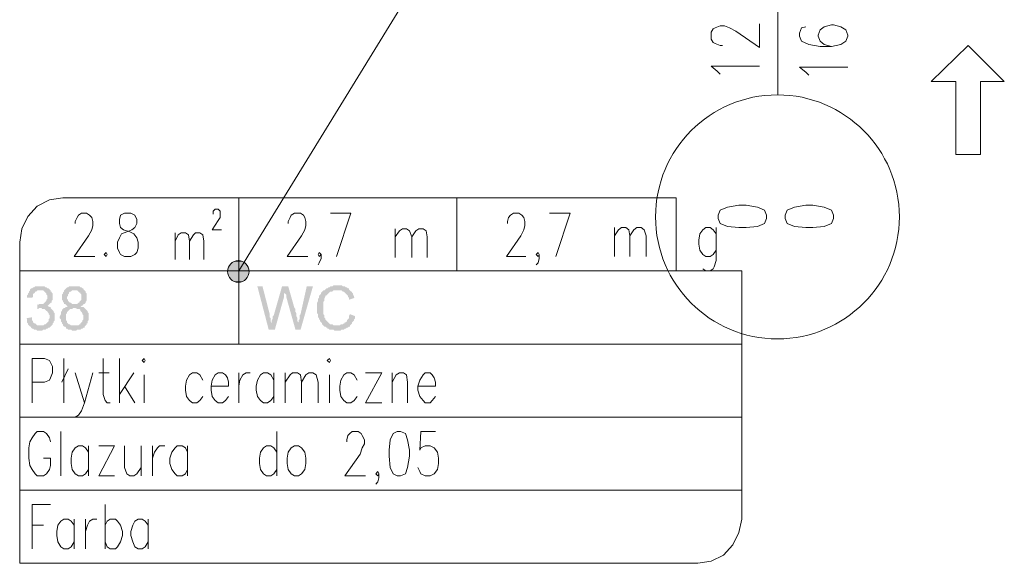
# Model space of a CAD drawing. Header units: millimetres. Extents: x -1096 to 3960, y -1899 to 666.
# Tile 55 of 75: x 3474 to 3677, y -1547 to -1435. Entities that reach past the tile are written whole.
import ezdxf

# ---------------------------------------------------------------- set-up
doc = ezdxf.new("R2010")
doc.units = ezdxf.units.MM
doc.layers.add('C00-00-00', color=7, linetype='Continuous')

msp = doc.modelspace()

# ---------------------------------------------------------------- hatches: boundary and pattern name
at = {"layer": 'C00-00-00'}
h = msp.add_hatch(color=256, dxfattribs=at)
h.dxf.hatch_style = 2
h.paths.add_polyline_path([(3517.908, -1484.721), (3517.061, -1485.569), (3521.084, -1485.569)])
h = msp.add_hatch(color=256, dxfattribs=at)
h.dxf.hatch_style = 2
h.paths.add_polyline_path([(3519.175, -1484.508), (3517.908, -1484.721), (3520.236, -1484.721)])
h = msp.add_hatch(color=256, dxfattribs=at)
h.dxf.hatch_style = 2
h.paths.add_polyline_path([(3517.908, -1484.721), (3520.236, -1484.721), (3521.084, -1485.569)])
h = msp.add_hatch(color=256, dxfattribs=at)
h.dxf.hatch_style = 2
h.paths.add_polyline_path([(3517.061, -1485.569), (3516.847, -1486.626), (3521.294, -1486.626)])
h = msp.add_hatch(color=256, dxfattribs=at)
h.dxf.hatch_style = 2
h.paths.add_polyline_path([(3516.847, -1486.626), (3517.061, -1487.897), (3521.084, -1487.897)])
h = msp.add_hatch(color=256, dxfattribs=at)
h.dxf.hatch_style = 2
h.paths.add_polyline_path([(3516.847, -1486.626), (3521.294, -1486.626), (3521.084, -1487.897)])
h = msp.add_hatch(color=256, dxfattribs=at)
h.dxf.hatch_style = 2
h.paths.add_polyline_path([(3517.061, -1485.569), (3521.084, -1485.569), (3521.294, -1486.626)])
h = msp.add_hatch(color=256, dxfattribs=at)
h.dxf.hatch_style = 2
h.paths.add_polyline_path([(3517.061, -1487.897), (3517.908, -1488.74), (3520.236, -1488.74)])
h = msp.add_hatch(color=256, dxfattribs=at)
h.dxf.hatch_style = 2
h.paths.add_polyline_path([(3517.061, -1487.897), (3521.084, -1487.897), (3520.236, -1488.74)])
h = msp.add_hatch(color=256, dxfattribs=at)
h.dxf.hatch_style = 2
h.paths.add_polyline_path([(3517.908, -1488.74), (3520.236, -1488.74), (3519.175, -1488.954)])
h = msp.add_hatch(color=256, dxfattribs=at)
h.dxf.hatch_style = 2
h.paths.add_polyline_path([(3476.206, -1490.435), (3476.206, -1490.649), (3475.992, -1490.859), (3475.992, -1491.069), (3475.782, -1491.282), (3475.782, -1491.492), (3475.572, -1491.706), (3475.572, -1492.13), (3476.629, -1492.13), (3476.839, -1491.916), (3476.839, -1491.282), (3477.053, -1491.282), (3477.263, -1491.069), (3477.263, -1490.859), (3477.477, -1490.859), (3477.687, -1490.649), (3478.324, -1490.649)])
h = msp.add_hatch(color=256, dxfattribs=at)
h.dxf.hatch_style = 2
h.paths.add_polyline_path([(3478.324, -1489.801), (3477.263, -1489.801), (3477.053, -1490.011), (3476.839, -1490.011), (3476.629, -1490.225), (3476.416, -1490.225), (3476.206, -1490.435), (3478.324, -1490.649), (3478.958, -1490.649), (3479.168, -1490.859), (3479.381, -1491.069), (3479.591, -1491.282), (3479.591, -1491.492), (3479.805, -1491.706), (3479.805, -1492.34), (3479.591, -1492.553), (3479.591, -1492.763), (3479.381, -1492.977), (3479.168, -1493.187), (3478.958, -1493.401), (3478.11, -1493.401), (3477.9, -1493.611), (3480.015, -1493.611), (3480.229, -1493.401), (3480.439, -1493.187), (3480.652, -1493.187), (3480.652, -1492.763), (3480.862, -1492.553), (3480.862, -1491.282), (3480.652, -1491.069), (3480.652, -1490.859), (3480.439, -1490.859), (3480.439, -1490.649), (3480.229, -1490.435), (3480.015, -1490.225), (3479.805, -1490.225), (3479.591, -1490.011), (3479.381, -1490.011), (3479.168, -1489.801), (3478.534, -1489.801)])
h = msp.add_hatch(color=256, dxfattribs=at)
h.dxf.hatch_style = 2
h.paths.add_polyline_path([(3485.309, -1489.801), (3484.248, -1489.801), (3484.038, -1490.011), (3483.828, -1490.011), (3483.614, -1490.225), (3483.404, -1490.435), (3483.191, -1490.649), (3483.191, -1490.859), (3482.981, -1491.069), (3482.981, -1491.282), (3482.767, -1491.492), (3482.767, -1492.553), (3482.981, -1492.763), (3482.981, -1492.977), (3483.191, -1493.187), (3483.191, -1493.401), (3483.404, -1493.401), (3483.614, -1493.611), (3483.828, -1493.821), (3484.038, -1493.821), (3483.828, -1494.034), (3483.614, -1494.034), (3483.404, -1494.244), (3483.191, -1494.244), (3482.981, -1494.458), (3482.767, -1494.668), (3482.767, -1494.882), (3482.557, -1495.092), (3482.557, -1495.515), (3482.343, -1495.939), (3482.343, -1496.362), (3482.557, -1496.572), (3482.557, -1496.996), (3482.767, -1497.21), (3482.767, -1497.42), (3482.981, -1497.633), (3482.981, -1497.843), (3483.191, -1498.057), (3485.309, -1497.843), (3484.671, -1497.843), (3484.461, -1497.633), (3484.248, -1497.633), (3484.038, -1497.42), (3483.828, -1497.21), (3483.828, -1496.996), (3483.614, -1496.786), (3483.614, -1495.515), (3483.828, -1495.305), (3483.828, -1495.092), (3484.038, -1494.882), (3484.248, -1494.668), (3484.461, -1494.458), (3484.885, -1494.458), (3485.095, -1494.244), (3487.423, -1494.244), (3487.213, -1494.034), (3486.79, -1494.034), (3486.58, -1493.821), (3486.79, -1493.821), (3487.213, -1493.611), (3487.213, -1493.401), (3484.885, -1493.401), (3484.671, -1493.187), (3484.461, -1493.187), (3484.248, -1492.977), (3484.038, -1492.763), (3484.038, -1492.553), (3483.828, -1492.34), (3483.828, -1491.916), (3484.038, -1491.706), (3484.038, -1491.492), (3484.248, -1491.282), (3484.248, -1491.069), (3484.461, -1490.859), (3484.671, -1490.859), (3484.885, -1490.649), (3487.423, -1490.649), (3487.213, -1490.435), (3487.213, -1490.225), (3487, -1490.225), (3486.79, -1490.011), (3486.58, -1490.011), (3486.366, -1489.801), (3485.732, -1489.801)])
h = msp.add_hatch(color=256, dxfattribs=at)
h.dxf.hatch_style = 2
h.paths.add_polyline_path([(3487.423, -1490.649), (3485.309, -1490.649), (3485.942, -1490.649), (3486.156, -1490.859), (3486.366, -1491.069), (3486.58, -1491.069), (3486.58, -1491.282), (3486.79, -1491.492), (3486.79, -1492.13), (3486.79, -1492.553), (3486.58, -1492.763), (3486.366, -1492.977), (3486.366, -1493.187), (3486.156, -1493.187), (3485.942, -1493.401), (3485.309, -1493.401), (3487.423, -1493.401), (3487.637, -1493.187), (3487.637, -1492.977), (3487.847, -1492.763), (3487.847, -1491.282), (3487.637, -1491.069), (3487.637, -1490.859)])
h = msp.add_hatch(color=256, dxfattribs=at)
h.dxf.hatch_style = 2
h.paths.add_polyline_path([(3524.045, -1489.801), (3522.988, -1489.801), (3525.316, -1498.691), (3525.95, -1497.42), (3525.74, -1496.996), (3525.74, -1496.362), (3525.526, -1496.153), (3525.526, -1495.515)])
h = msp.add_hatch(color=256, dxfattribs=at)
h.dxf.hatch_style = 2
h.paths.add_polyline_path([(3529.339, -1489.801), (3528.068, -1489.801), (3526.374, -1495.729), (3526.164, -1495.939), (3526.164, -1496.362), (3525.95, -1496.786), (3525.95, -1497.42), (3525.316, -1498.691), (3526.587, -1498.691), (3528.492, -1491.916), (3528.492, -1491.282), (3528.702, -1491.069), (3528.702, -1490.859)])
h = msp.add_hatch(color=256, dxfattribs=at)
h.dxf.hatch_style = 2
h.paths.add_polyline_path([(3529.339, -1489.801), (3528.702, -1490.859), (3528.702, -1491.282), (3528.916, -1491.492), (3528.916, -1491.916), (3530.82, -1498.691), (3531.454, -1497.42), (3531.454, -1497.21), (3531.244, -1496.996), (3531.244, -1496.362), (3531.03, -1495.939), (3531.03, -1495.305), (3530.82, -1495.092), (3530.82, -1494.458), (3530.607, -1494.244)])
h = msp.add_hatch(color=256, dxfattribs=at)
h.dxf.hatch_style = 2
h.paths.add_polyline_path([(3534.419, -1489.801), (3533.149, -1489.801), (3531.878, -1495.515), (3531.668, -1495.729), (3531.668, -1496.572), (3531.454, -1496.786), (3531.454, -1497.42), (3530.82, -1498.691), (3531.878, -1498.691)])
h = msp.add_hatch(color=256, dxfattribs=at)
h.dxf.hatch_style = 2
h.paths.add_polyline_path([(3539.496, -1489.588), (3538.652, -1489.588), (3538.439, -1489.801), (3538.015, -1489.801), (3537.805, -1490.011), (3537.595, -1490.011), (3537.381, -1490.225), (3537.171, -1490.225), (3536.958, -1490.435), (3536.748, -1490.649), (3536.534, -1490.649), (3536.32, -1490.859), (3536.11, -1491.069), (3536.11, -1491.282), (3535.9, -1491.492), (3535.687, -1491.706), (3535.687, -1492.13), (3535.477, -1492.34), (3535.477, -1492.763), (3535.263, -1493.187), (3535.263, -1495.305), (3535.477, -1495.515), (3535.477, -1496.153), (3535.687, -1496.362), (3535.687, -1496.572), (3535.9, -1496.786), (3535.9, -1496.996), (3536.11, -1497.21), (3536.32, -1497.42), (3536.32, -1497.633), (3536.534, -1497.843), (3536.748, -1498.057), (3539.286, -1497.843), (3538.652, -1497.843), (3538.439, -1497.633), (3538.015, -1497.633), (3537.805, -1497.42), (3537.595, -1497.21), (3537.381, -1496.996), (3537.171, -1496.786), (3536.958, -1496.572), (3536.958, -1496.362), (3536.748, -1496.153), (3536.748, -1495.729), (3536.534, -1495.515), (3536.534, -1494.244), (3536.534, -1492.977), (3536.748, -1492.763), (3536.748, -1492.34), (3536.958, -1491.916), (3536.958, -1491.706), (3537.171, -1491.706), (3537.381, -1491.492), (3537.595, -1491.282), (3537.805, -1491.069), (3538.015, -1490.859), (3538.439, -1490.859), (3538.652, -1490.649), (3542.038, -1490.649), (3541.824, -1490.435), (3541.824, -1490.225), (3541.614, -1490.225), (3541.404, -1490.011), (3541.191, -1490.011), (3540.981, -1489.801), (3540.557, -1489.801), (3540.347, -1489.588), (3539.71, -1489.588)])
h = msp.add_hatch(color=256, dxfattribs=at)
h.dxf.hatch_style = 2
h.paths.add_polyline_path([(3542.038, -1490.649), (3539.496, -1490.649), (3540.347, -1490.649), (3540.557, -1490.859), (3540.767, -1490.859), (3540.981, -1491.069), (3541.191, -1491.282), (3541.404, -1491.492), (3541.614, -1491.706), (3541.614, -1491.916), (3541.824, -1492.13), (3541.824, -1492.553), (3543.099, -1492.13), (3542.885, -1492.13), (3542.885, -1491.916), (3542.675, -1491.492), (3542.675, -1491.282), (3542.461, -1491.069), (3542.461, -1490.859), (3542.248, -1490.859)])
h = msp.add_hatch(color=256, dxfattribs=at)
h.dxf.hatch_style = 2
h.paths.add_polyline_path([(3480.439, -1494.244), (3478.324, -1494.244), (3478.534, -1494.244), (3478.744, -1494.458), (3479.168, -1494.458), (3479.381, -1494.668), (3479.591, -1494.882), (3479.805, -1494.882), (3479.805, -1495.092), (3480.015, -1495.305), (3480.015, -1495.515), (3480.229, -1495.729), (3480.229, -1496.153), (3480.229, -1496.362), (3480.015, -1496.572), (3480.015, -1496.996), (3479.805, -1497.21), (3479.591, -1497.42), (3479.381, -1497.633), (3479.168, -1497.633), (3478.958, -1497.843), (3478.324, -1497.843), (3476.206, -1498.057), (3476.416, -1498.057), (3476.416, -1498.267), (3476.629, -1498.481), (3476.839, -1498.481), (3477.053, -1498.691), (3477.477, -1498.691), (3477.687, -1498.904), (3478.744, -1498.904), (3478.958, -1498.691), (3479.381, -1498.691), (3479.591, -1498.481), (3479.805, -1498.481), (3480.015, -1498.267), (3480.229, -1498.267), (3480.439, -1498.057), (3480.652, -1497.843), (3480.862, -1497.633), (3480.862, -1497.42), (3481.076, -1497.21), (3481.076, -1496.996), (3481.286, -1496.786), (3481.286, -1495.305), (3481.076, -1495.092), (3481.076, -1494.882), (3480.862, -1494.668), (3480.652, -1494.458)])
h = msp.add_hatch(color=256, dxfattribs=at)
h.dxf.hatch_style = 2
h.paths.add_polyline_path([(3477.687, -1493.401), (3477.687, -1494.458), (3477.9, -1494.458), (3478.11, -1494.244), (3480.439, -1494.244), (3480.439, -1494.034), (3480.229, -1494.034), (3479.805, -1493.821), (3479.591, -1493.821), (3479.805, -1493.821), (3480.015, -1493.611), (3477.9, -1493.611)])
h = msp.add_hatch(color=256, dxfattribs=at)
h.dxf.hatch_style = 2
h.paths.add_polyline_path([(3487.423, -1494.244), (3485.309, -1494.244), (3485.519, -1494.244), (3485.942, -1494.458), (3486.366, -1494.458), (3486.58, -1494.668), (3486.58, -1494.882), (3486.79, -1495.092), (3487, -1495.305), (3487, -1495.515), (3487.213, -1495.729), (3487.213, -1496.572), (3487, -1496.786), (3487, -1496.996), (3486.79, -1497.21), (3486.58, -1497.42), (3486.58, -1497.633), (3486.366, -1497.633), (3486.156, -1497.843), (3485.309, -1497.843), (3483.191, -1498.057), (3483.404, -1498.057), (3483.614, -1498.267), (3483.614, -1498.481), (3483.828, -1498.481), (3484.038, -1498.691), (3484.671, -1498.691), (3484.885, -1498.904), (3485.732, -1498.904), (3485.942, -1498.691), (3486.58, -1498.691), (3486.79, -1498.481), (3487, -1498.481), (3487.213, -1498.267), (3487.423, -1498.267), (3487.423, -1498.057), (3487.637, -1497.843), (3487.847, -1497.633), (3487.847, -1497.42), (3488.061, -1497.42), (3488.061, -1496.996), (3488.271, -1496.786), (3488.271, -1496.153), (3488.271, -1495.305), (3488.061, -1495.092), (3488.061, -1494.882), (3487.847, -1494.668), (3487.637, -1494.458)])
h = msp.add_hatch(color=256, dxfattribs=at)
h.dxf.hatch_style = 2
h.paths.add_polyline_path([(3476.629, -1496.153), (3475.358, -1496.362), (3475.572, -1496.362), (3475.572, -1497.21), (3475.782, -1497.42), (3475.782, -1497.633), (3475.992, -1497.843), (3476.206, -1498.057), (3478.324, -1497.843), (3477.687, -1497.843), (3477.477, -1497.633), (3477.263, -1497.42), (3477.053, -1497.42), (3476.839, -1497.21), (3476.839, -1496.996), (3476.629, -1496.786), (3476.629, -1496.572)])
h = msp.add_hatch(color=256, dxfattribs=at)
h.dxf.hatch_style = 2
h.paths.add_polyline_path([(3542.038, -1495.515), (3541.824, -1495.939), (3541.824, -1496.362), (3541.614, -1496.572), (3541.404, -1496.786), (3541.404, -1496.996), (3541.191, -1497.21), (3540.981, -1497.21), (3540.981, -1497.42), (3540.767, -1497.42), (3540.557, -1497.633), (3540.133, -1497.633), (3539.923, -1497.843), (3539.286, -1497.843), (3536.748, -1498.057), (3536.958, -1498.057), (3537.171, -1498.267), (3537.381, -1498.267), (3537.381, -1498.481), (3537.595, -1498.481), (3537.805, -1498.691), (3538.652, -1498.691), (3538.862, -1498.904), (3540.133, -1498.904), (3540.347, -1498.691), (3540.767, -1498.691), (3540.981, -1498.481), (3541.191, -1498.481), (3541.404, -1498.267), (3541.614, -1498.267), (3541.824, -1498.057), (3542.038, -1498.057), (3542.038, -1497.843), (3542.248, -1497.633), (3542.461, -1497.42), (3542.461, -1497.21), (3542.675, -1496.996), (3542.885, -1496.786), (3542.885, -1496.572), (3543.099, -1496.362), (3543.099, -1495.939)])

# ---------------------------------------------------------------- linework, layer by layer
at = {"layer": 'C00-00-00', "lineweight": 0}
for points in [[(3519.175, -1486.626), (3602.58, -1350.939)], [(3630.099, -1450.427), (3630.099, -1405.763)], [(3618.668, -1440.267), (3618.24, -1440.267), (3617.183, -1439.843), (3616.763, -1439.633), (3616.339, -1438.996), (3616.339, -1437.515), (3616.763, -1436.882), (3617.183, -1436.668), (3618.24, -1436.244), (3619.091, -1436.244), (3620.149, -1436.668), (3621.419, -1437.301), (3626.286, -1440.691), (3626.286, -1435.824)], [(3635.813, -1436.458), (3634.965, -1436.668), (3634.542, -1437.725), (3634.542, -1438.362), (3634.965, -1439.42), (3636.446, -1440.053), (3638.774, -1440.477), (3641.106, -1440.477), (3643.007, -1440.053), (3644.068, -1439.42), (3644.492, -1438.362), (3644.492, -1438.153), (3644.068, -1437.092), (3643.007, -1436.458), (3641.526, -1436.034), (3641.106, -1436.034), (3639.622, -1436.458), (3638.774, -1437.092), (3638.355, -1438.153), (3638.355, -1438.362), (3638.774, -1439.42), (3639.622, -1440.053), (3641.106, -1440.477)], [(3671.797, -1447.675), (3676.668, -1447.675), (3669.259, -1440.267), (3661.637, -1447.675)], [(3618.24, -1446.195), (3617.607, -1445.557), (3616.339, -1444.5), (3626.286, -1444.5)], [(3636.446, -1446.405), (3635.813, -1445.771), (3634.542, -1444.714), (3644.492, -1444.714)], [(3671.797, -1447.675), (3671.797, -1462.706), (3666.717, -1462.706), (3666.717, -1447.675), (3661.637, -1447.675)], [(3482.981, -1471.595), (3480.229, -1472.019), (3477.687, -1473.29), (3475.782, -1475.405), (3474.511, -1477.946), (3474.087, -1480.698)], [(3519.175, -1471.595), (3482.981, -1471.595)], [(3482.981, -1471.595), (3519.175, -1471.595), (3519.175, -1488.107)], [(3601.519, -1471.595), (3519.175, -1471.595), (3609.141, -1471.595), (3609.141, -1486.626)], [(3519.175, -1486.626), (3519.175, -1471.595), (3519.175, -1501.656)], [(3564.053, -1486.626), (3564.053, -1471.595)], [(3485.519, -1476.889), (3485.519, -1476.466), (3485.942, -1475.618), (3486.156, -1475.195), (3486.79, -1474.771), (3487.847, -1474.771), (3488.484, -1475.195), (3488.908, -1475.618), (3489.118, -1476.466), (3489.118, -1477.313), (3488.908, -1478.156), (3488.271, -1479.427), (3485.309, -1483.66), (3489.542, -1483.66)], [(3513.885, -1474.981), (3513.885, -1474.347), (3514.095, -1474.137), (3514.309, -1473.924), (3514.942, -1473.924), (3515.156, -1474.137), (3515.366, -1474.347), (3515.366, -1475.618), (3514.942, -1476.252), (3513.671, -1478.156), (3515.58, -1478.156)], [(3529.339, -1476.889), (3529.339, -1476.466), (3529.759, -1475.618), (3529.973, -1475.195), (3530.607, -1474.771), (3531.878, -1474.771), (3532.511, -1475.195), (3532.725, -1475.618), (3532.935, -1476.466), (3532.935, -1477.313), (3532.725, -1478.156), (3532.091, -1479.427), (3529.126, -1483.66), (3533.358, -1483.66)], [(3539.286, -1483.66), (3542.248, -1474.771), (3538.015, -1474.771)], [(3574.423, -1476.889), (3574.423, -1476.466), (3574.637, -1475.618), (3575.061, -1475.195), (3575.694, -1474.771), (3576.752, -1474.771), (3577.389, -1475.195), (3577.813, -1475.618), (3578.023, -1476.466), (3578.023, -1477.313), (3577.813, -1478.156), (3577.175, -1479.427), (3574.213, -1483.66), (3578.236, -1483.66)], [(3584.374, -1483.66), (3587.339, -1474.771), (3583.103, -1474.771)], [(3506.053, -1478.794), (3506.053, -1484.298)], [(3506.053, -1480.485), (3506.687, -1479.217), (3507.324, -1478.794), (3508.171, -1478.794), (3508.805, -1479.217), (3509.015, -1480.485), (3509.015, -1484.298)], [(3509.015, -1480.485), (3509.862, -1479.217), (3510.286, -1478.794), (3511.133, -1478.794), (3511.767, -1479.217), (3511.981, -1480.485), (3511.981, -1484.298)], [(3551.351, -1477.946), (3551.351, -1483.874)], [(3551.351, -1479.641), (3552.198, -1478.37), (3552.832, -1477.946), (3553.683, -1477.946), (3554.316, -1478.37), (3554.74, -1479.641), (3554.74, -1483.874)], [(3554.74, -1479.641), (3555.584, -1478.37), (3556.221, -1477.946), (3557.068, -1477.946), (3557.702, -1478.37), (3557.912, -1479.641), (3557.912, -1483.874)], [(3596.439, -1477.733), (3596.439, -1483.66)], [(3596.439, -1479.427), (3597.286, -1478.156), (3597.923, -1477.733), (3598.767, -1477.733), (3599.404, -1478.156), (3599.614, -1479.427), (3599.614, -1483.66)], [(3599.614, -1479.427), (3600.461, -1478.156), (3601.095, -1477.733), (3601.942, -1477.733), (3602.58, -1478.156), (3603.003, -1479.427), (3603.003, -1483.66)], [(3617.397, -1479.004), (3616.763, -1478.156), (3616.126, -1477.733), (3615.278, -1477.733), (3614.645, -1478.156), (3614.011, -1479.004), (3613.797, -1480.275), (3613.797, -1481.122), (3614.011, -1482.393), (3614.645, -1483.237), (3615.278, -1483.66), (3616.126, -1483.66), (3616.763, -1483.237), (3617.397, -1482.393)], [(3617.397, -1477.733), (3617.397, -1484.508), (3616.973, -1485.779), (3616.763, -1486.202), (3616.126, -1486.626), (3615.278, -1486.626), (3614.645, -1486.202)], [(3474.087, -1501.656), (3474.087, -1480.698)], [(3536.11, -1483.237), (3535.687, -1483.66), (3535.477, -1483.237), (3535.687, -1482.817), (3536.11, -1483.237), (3536.11, -1484.084), (3535.687, -1484.931), (3535.477, -1485.355)], [(3580.988, -1483.237), (3580.774, -1483.66), (3580.351, -1483.237), (3580.774, -1482.817), (3580.988, -1483.237), (3580.988, -1484.084), (3580.774, -1484.931), (3580.351, -1485.355)], [(3622.687, -1486.626), (3474.087, -1486.626)], [(3622.687, -1486.626), (3622.687, -1501.656)], [(3474.087, -1546.74), (3474.087, -1501.656)], [(3622.687, -1501.656), (3474.087, -1501.656)], [(3622.687, -1501.656), (3622.687, -1537.641)], [(3476.629, -1513.717), (3476.629, -1504.618), (3479.168, -1504.618), (3480.229, -1505.042), (3480.439, -1505.466), (3480.862, -1506.313), (3480.862, -1507.58), (3480.439, -1508.641), (3480.229, -1509.065), (3479.168, -1509.488), (3476.629, -1509.488)], [(3483.191, -1504.618), (3483.191, -1513.717)], [(3491.236, -1504.618), (3491.236, -1512.027), (3491.66, -1513.298), (3492.08, -1513.717), (3492.717, -1513.717)], [(3494.622, -1504.618), (3494.622, -1513.717)], [(3482.767, -1509.488), (3484.038, -1506.737)], [(3485.519, -1507.58), (3487.423, -1513.717), (3489.118, -1507.58)], [(3490.389, -1507.58), (3492.504, -1507.58)], [(3497.584, -1507.58), (3494.622, -1512.027)], [(3499.702, -1508.004), (3499.702, -1513.717)], [(3511.767, -1509.065), (3511.133, -1508.004), (3510.5, -1507.58), (3509.652, -1507.58), (3509.015, -1508.004), (3508.381, -1509.065), (3508.171, -1510.332), (3508.171, -1511.179), (3508.381, -1512.45), (3509.015, -1513.298), (3509.652, -1513.717), (3510.5, -1513.717), (3511.133, -1513.298), (3511.767, -1512.45)], [(3513.462, -1510.332), (3517.061, -1510.332), (3517.061, -1509.488), (3516.847, -1508.641), (3516.423, -1508.004), (3515.79, -1507.58), (3514.942, -1507.58), (3514.309, -1508.004), (3513.671, -1509.065), (3513.462, -1510.332), (3513.462, -1511.179), (3513.671, -1512.45), (3514.309, -1513.298), (3514.942, -1513.717), (3515.79, -1513.717), (3516.423, -1513.298), (3517.061, -1512.45)], [(3519.175, -1507.58), (3519.175, -1513.717)], [(3519.175, -1510.332), (3519.389, -1509.065), (3520.023, -1508.004), (3520.66, -1507.58), (3521.507, -1507.58)], [(3526.374, -1509.065), (3525.74, -1508.004), (3525.103, -1507.58), (3524.259, -1507.58), (3523.622, -1508.004), (3522.988, -1509.065), (3522.774, -1510.332), (3522.774, -1511.179), (3522.988, -1512.45), (3523.622, -1513.298), (3524.259, -1513.717), (3525.103, -1513.717), (3525.74, -1513.298), (3526.374, -1512.45)], [(3526.374, -1507.58), (3526.374, -1513.717)], [(3528.702, -1507.58), (3528.702, -1513.717)], [(3528.702, -1509.488), (3529.759, -1508.004), (3530.183, -1507.58), (3531.244, -1507.58), (3531.878, -1508.004), (3532.091, -1509.488), (3532.091, -1513.717)], [(3532.091, -1509.488), (3532.935, -1508.004), (3533.572, -1507.58), (3534.419, -1507.58), (3535.053, -1508.004), (3535.477, -1509.488), (3535.477, -1513.717)], [(3537.805, -1508.004), (3537.805, -1513.717)], [(3543.519, -1509.065), (3542.885, -1508.004), (3542.248, -1507.58), (3541.404, -1507.58), (3540.767, -1508.004), (3540.133, -1509.065), (3539.923, -1510.332), (3539.923, -1511.179), (3540.133, -1512.45), (3540.767, -1513.298), (3541.404, -1513.717), (3542.248, -1513.717), (3542.885, -1513.298), (3543.519, -1512.45)], [(3545.213, -1513.717), (3548.599, -1507.58), (3545.213, -1507.58)], [(3550.717, -1507.58), (3550.717, -1513.717)], [(3550.717, -1509.488), (3551.565, -1508.004), (3552.198, -1507.58), (3553.045, -1507.58), (3553.683, -1508.004), (3553.893, -1509.488), (3553.893, -1513.717)], [(3556.007, -1510.332), (3559.607, -1510.332), (3559.607, -1509.488), (3559.397, -1508.641), (3558.973, -1508.004), (3558.549, -1507.58), (3557.492, -1507.58), (3557.068, -1508.004), (3556.431, -1509.065), (3556.007, -1510.332), (3556.007, -1511.179), (3556.431, -1512.45), (3557.068, -1513.298), (3557.492, -1513.717), (3558.549, -1513.717), (3558.973, -1513.298), (3559.607, -1512.45)], [(3495.679, -1510.332), (3497.797, -1513.717)], [(3487.423, -1513.717), (3486.79, -1515.412), (3486.156, -1516.259), (3485.519, -1516.683), (3485.309, -1516.683)], [(3545.213, -1513.717), (3548.599, -1513.717)], [(3622.687, -1516.683), (3474.087, -1516.683)], [(3480.439, -1521.763), (3480.229, -1520.916), (3479.591, -1520.072), (3478.958, -1519.645), (3477.687, -1519.645), (3477.263, -1520.072), (3476.629, -1520.916), (3476.206, -1521.763), (3475.992, -1523.034), (3475.992, -1525.149), (3476.206, -1526.633), (3476.629, -1527.477), (3477.263, -1528.328), (3477.687, -1528.748), (3478.958, -1528.748), (3479.591, -1528.328), (3480.229, -1527.477), (3480.439, -1526.633), (3480.439, -1525.149), (3478.958, -1525.149)], [(3482.557, -1519.645), (3482.557, -1528.748)], [(3527.011, -1519.645), (3527.011, -1528.748)], [(3541.404, -1521.763), (3541.404, -1521.34), (3541.614, -1520.496), (3542.038, -1520.072), (3542.461, -1519.645), (3543.732, -1519.645), (3544.366, -1520.072), (3544.576, -1520.496), (3545, -1521.34), (3545, -1522.187), (3544.576, -1523.034), (3544.156, -1524.305), (3540.981, -1528.748), (3545.213, -1528.748)], [(3559.607, -1519.645), (3556.645, -1519.645), (3556.431, -1523.458), (3556.645, -1523.034), (3557.492, -1522.611), (3558.549, -1522.611), (3559.397, -1523.034), (3560.03, -1523.882), (3560.244, -1525.149), (3560.244, -1526.21), (3560.03, -1527.477), (3559.397, -1528.328), (3558.549, -1528.748), (3557.492, -1528.748), (3556.645, -1528.328), (3556.431, -1527.901), (3556.007, -1527.057)], [(3488.271, -1523.882), (3487.637, -1523.034), (3487, -1522.611), (3486.156, -1522.611), (3485.519, -1523.034), (3484.885, -1523.882), (3484.671, -1525.149), (3484.671, -1526.21), (3484.885, -1527.477), (3485.519, -1528.328), (3486.156, -1528.748), (3487, -1528.748), (3487.637, -1528.328), (3488.271, -1527.477)], [(3488.271, -1522.611), (3488.271, -1528.748)], [(3490.389, -1528.748), (3493.565, -1522.611), (3490.389, -1522.611)], [(3495.679, -1522.611), (3495.679, -1527.057), (3496.103, -1528.328), (3496.74, -1528.748), (3497.584, -1528.748), (3498.221, -1528.328), (3499.068, -1527.057)], [(3499.068, -1522.611), (3499.068, -1528.748)], [(3501.397, -1522.611), (3501.397, -1528.748)], [(3501.397, -1525.149), (3501.82, -1523.882), (3502.454, -1523.034), (3502.878, -1522.611), (3503.935, -1522.611)], [(3508.591, -1523.882), (3508.171, -1523.034), (3507.534, -1522.611), (3506.477, -1522.611), (3506.053, -1523.034), (3505.419, -1523.882), (3504.996, -1525.149), (3504.996, -1526.21), (3505.419, -1527.477), (3506.053, -1528.328), (3506.477, -1528.748), (3507.534, -1528.748), (3508.171, -1528.328), (3508.591, -1527.477)], [(3508.591, -1522.611), (3508.591, -1528.748)], [(3527.011, -1523.882), (3526.374, -1523.034), (3525.74, -1522.611), (3524.893, -1522.611), (3524.259, -1523.034), (3523.622, -1523.882), (3523.412, -1525.149), (3523.412, -1526.21), (3523.622, -1527.477), (3524.259, -1528.328), (3524.893, -1528.748), (3525.74, -1528.748), (3526.374, -1528.328), (3527.011, -1527.477)], [(3490.389, -1528.748), (3493.565, -1528.748)], [(3547.965, -1528.328), (3547.752, -1528.748), (3547.328, -1528.328), (3547.752, -1527.901), (3547.965, -1528.328), (3547.965, -1529.172), (3547.752, -1530.019), (3547.328, -1530.443)], [(3622.687, -1531.714), (3474.087, -1531.714)], [(3476.629, -1543.779), (3476.629, -1534.675), (3480.439, -1534.675)], [(3491.66, -1534.675), (3491.66, -1543.779)], [(3476.629, -1538.908), (3478.958, -1538.908)], [(3485.309, -1538.908), (3484.671, -1538.061), (3484.038, -1537.641), (3483.191, -1537.641), (3482.557, -1538.061), (3481.92, -1538.908), (3481.71, -1540.179), (3481.71, -1541.027), (3481.92, -1542.298), (3482.557, -1543.355), (3483.191, -1543.779), (3484.038, -1543.779), (3484.671, -1543.355), (3485.309, -1542.298)], [(3485.309, -1537.641), (3485.309, -1543.779)], [(3487.637, -1537.641), (3487.637, -1543.779)], [(3487.637, -1540.179), (3488.061, -1538.908), (3488.484, -1538.061), (3489.118, -1537.641), (3489.965, -1537.641)], [(3491.66, -1538.908), (3492.08, -1538.061), (3492.717, -1537.641), (3493.774, -1537.641), (3494.198, -1538.061), (3494.832, -1538.908), (3495.255, -1540.179), (3495.255, -1541.027), (3494.832, -1542.298), (3494.198, -1543.355), (3493.774, -1543.779), (3492.717, -1543.779), (3492.08, -1543.355), (3491.66, -1542.298)], [(3500.549, -1538.908), (3499.916, -1538.061), (3499.278, -1537.641), (3498.431, -1537.641), (3497.797, -1538.061), (3497.374, -1538.908), (3496.95, -1540.179), (3496.95, -1541.027), (3497.374, -1542.298), (3497.797, -1543.355), (3498.431, -1543.779), (3499.278, -1543.779), (3499.916, -1543.355), (3500.549, -1542.298)], [(3500.549, -1537.641), (3500.549, -1543.779)], [(3613.587, -1546.74), (3616.339, -1546.317), (3618.878, -1545.049), (3620.782, -1542.931), (3622.053, -1540.393), (3622.687, -1537.641)], [(3613.587, -1546.74), (3474.087, -1546.74)]]:
    msp.add_lwpolyline(points, dxfattribs=at)
for points in [[(3495.679, -1474.771), (3494.832, -1475.195), (3494.622, -1476.042), (3494.622, -1476.889), (3494.832, -1477.733), (3495.469, -1478.156), (3496.74, -1478.58), (3497.584, -1479.004), (3498.221, -1479.851), (3498.431, -1480.698), (3498.431, -1481.969), (3498.221, -1482.817), (3497.797, -1483.237), (3496.95, -1483.66), (3495.679, -1483.66), (3494.832, -1483.237), (3494.622, -1482.817), (3494.198, -1481.969), (3494.198, -1480.698), (3494.622, -1479.851), (3495.045, -1479.004), (3496.103, -1478.58), (3497.164, -1478.156), (3497.797, -1477.733), (3498.221, -1476.889), (3498.221, -1476.042), (3497.797, -1475.195), (3496.95, -1474.771)], [(3627.771, -1475.195), (3627.347, -1474.137), (3625.862, -1473.5), (3623.534, -1473.076), (3622.053, -1473.076), (3619.725, -1473.5), (3618.24, -1474.137), (3617.82, -1475.195), (3617.82, -1475.828), (3618.24, -1476.889), (3619.725, -1477.523), (3622.053, -1477.733), (3623.534, -1477.733), (3625.862, -1477.523), (3627.347, -1476.889), (3627.771, -1475.828)], [(3641.526, -1475.195), (3641.106, -1474.137), (3639.622, -1473.5), (3637.294, -1473.076), (3635.813, -1473.076), (3633.484, -1473.5), (3632, -1474.137), (3631.58, -1475.195), (3631.58, -1475.828), (3632, -1476.889), (3633.484, -1477.523), (3635.813, -1477.733), (3637.294, -1477.733), (3639.622, -1477.523), (3641.106, -1476.889), (3641.526, -1475.828)], [(3491.87, -1482.817), (3491.446, -1483.237), (3491.87, -1483.66), (3492.08, -1483.237)], [(3499.278, -1505.042), (3499.702, -1505.466), (3499.916, -1505.042), (3499.702, -1504.618)], [(3537.381, -1505.042), (3537.805, -1505.466), (3538.015, -1505.042), (3537.805, -1504.618)], [(3551.774, -1519.645), (3550.931, -1520.072), (3550.294, -1521.34), (3550.08, -1523.458), (3550.08, -1524.725), (3550.294, -1527.057), (3550.931, -1528.328), (3551.774, -1528.748), (3552.412, -1528.748), (3553.469, -1528.328), (3553.893, -1527.057), (3554.316, -1524.725), (3554.316, -1523.458), (3553.893, -1521.34), (3553.469, -1520.072), (3552.412, -1519.645)], [(3530.607, -1522.611), (3529.973, -1523.034), (3529.339, -1523.882), (3529.126, -1525.149), (3529.126, -1526.21), (3529.339, -1527.477), (3529.973, -1528.328), (3530.607, -1528.748), (3531.454, -1528.748), (3532.091, -1528.328), (3532.725, -1527.477), (3532.935, -1526.21), (3532.935, -1525.149), (3532.725, -1523.882), (3532.091, -1523.034), (3531.454, -1522.611)]]:
    msp.add_lwpolyline(points, close=True, dxfattribs=at)
for centre, radius in [((3629.992, -1475.511), 25.084), ((3519.07, -1486.731), 2.223)]:
    msp.add_circle(centre, radius, dxfattribs=at)

doc.saveas('drawing.dxf')
